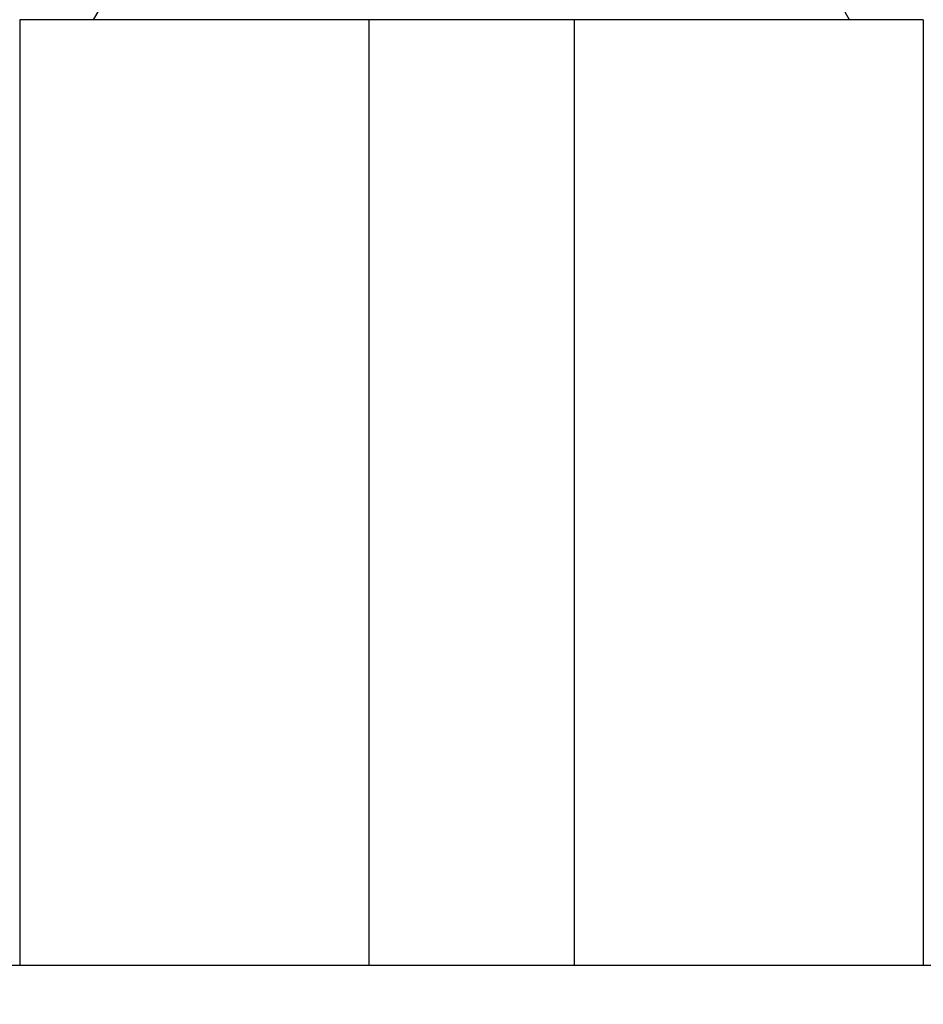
# Model space of a CAD drawing. Header units: inches. Extents: x 0 to 20790, y -12 to 14700.
# Tile 148 of 256: x 6004 to 6231, y 10155 to 10402. Entities that reach past the tile are written whole.
import ezdxf

# ---------------------------------------------------------------- set-up
doc = ezdxf.new("R2010")
doc.units = ezdxf.units.IN
doc.layers.add('1', color=7, linetype='Continuous', true_color=0xffffff)
doc.layers.add('254', color=7, linetype='Continuous', true_color=0xffffff)
doc.styles.add('latin_extended', font='simplex.shx')
doc.dimstyles.get("Standard").update_dxf_attribs({"dimtxt": 0.18, "dimasz": 0.18, "dimexe": 0.18, "dimexo": 0.0625, "dimgap": 0.09, "dimtad": 0, "dimtih": 1, "dimtoh": 1, "dimdec": 4, "dimzin": 0, "dimdsep": 46, "dimtxsty": 'Standard', "dimcen": 0.09, "dimadec": 0, "dimazin": 0, "dimtfac": 1, "dimtdec": 4, "dimtofl": 0, "dimtmove": 0, "dimatfit": 3, "dimfxl": 1, "dimtolj": 1, "dimtzin": 0, "dimarcsym": 0})

# ---------------------------------------------------------------- blocks, each defined once
blk = doc.blocks.new('_U2')
at = {"layer": '254', "color": 3, "linetype": 'Continuous', "lineweight": 13, "transparency": 16777216}
for p, q in [((7346.06, 11562.4), (7346.06, 8391.82)), ((658.56, 9851.46), (658.56, 8391.82)), ((781.06, 8426.82), (7223.56, 8426.82))]:
    blk.add_line(p, q, dxfattribs=at)
at = {"layer": '254', "color": 3, "transparency": 16777216}
for points in [[(781.06, 8447.23), (781.06, 8406.4), (658.56, 8426.82)], [(7223.56, 8406.4), (7223.56, 8447.23), (7346.06, 8426.82)]]:
    blk.add_solid(points, dxfattribs=at)
at = {"layer": 'Defpoints', "color": 0, "transparency": 16777216}
for p in [(7346.06, 11597.4), (658.56, 9886.46), (7346.06, 8426.82)]:
    blk.add_point(p, dxfattribs=at)
at = {"layer": '254', "color": 2, "lineweight": 13, "transparency": 16777216, "insert": (3786.47, 8610.57), "char_height": 122.5, "attachment_point": 1, "style": 'latin_extended'}
blk.add_mtext('\\A1;6687', dxfattribs=at)

msp = doc.modelspace()

# ---------------------------------------------------------------- linework, layer by layer
at = {"layer": '1', "color": 2, "linetype": 'Continuous', "lineweight": 25}
for p, q in [((6045.652, 10441.963), (6022.558, 10401.963)), ((6212.558, 10401.963), (6189.464, 10441.963)), ((6091.758, 10401.963), (6004.058, 10401.963)), ((6004.058, 10401.963), (6004.058, 10164.463)), ((6143.358, 10401.963), (6091.758, 10401.963)), ((6091.758, 10401.963), (6091.758, 10164.463)), ((6231.058, 10401.963), (6143.358, 10401.963)), ((6143.358, 10401.963), (6143.358, 10164.463)), ((6231.058, 10401.963), (6231.058, 10164.463)), ((5992.558, 10164.463), (6242.558, 10164.463))]:
    msp.add_line(p, q, dxfattribs=at)

# ---------------------------------------------------------------- dimensions: what is measured, and where the dimension line sits
at = {"layer": '254', "color": 2, "linetype": 'Continuous', "lineweight": 13}
dim = msp.add_linear_dim(base=(7346.05829, 8426.8167), p1=(658.5583, 9886.46316), p2=(7346.05829, 11597.40368), dimstyle='Standard', override={"dimscale": 35, "dimtxt": 3.5, "dimasz": 3.5, "dimexe": 1, "dimexo": 1, "dimgap": 1.75, "dimtad": 1, "dimtih": 1, "dimtoh": 0, "dimdec": 0, "dimlfac": 1, "dimzin": 8, "dimdsep": 46, "dimlunit": 2, "dimtxsty": 'latin_extended', "dimsah": 1, "dimse1": 0, "dimse2": 0, "dimsd1": 0, "dimsd2": 0, "dimclrd": 3, "dimclre": 3, "dimclrt": 2, "dimtol": 0, "dimtm": -0.1, "dimtfac": 0.714286, "dimtdec": 3, "dimtofl": 1, "dimtmove": 0, "dimtzin": 8, "dimlwd": 13, "dimlwe": 13}, dxfattribs=at)
dim.commit()
dim.dimension.update_dxf_attribs({"geometry": '_U2', "text_midpoint": (4002.3083, 8426.8167), "dimtype": 160})

doc.saveas('drawing.dxf')
